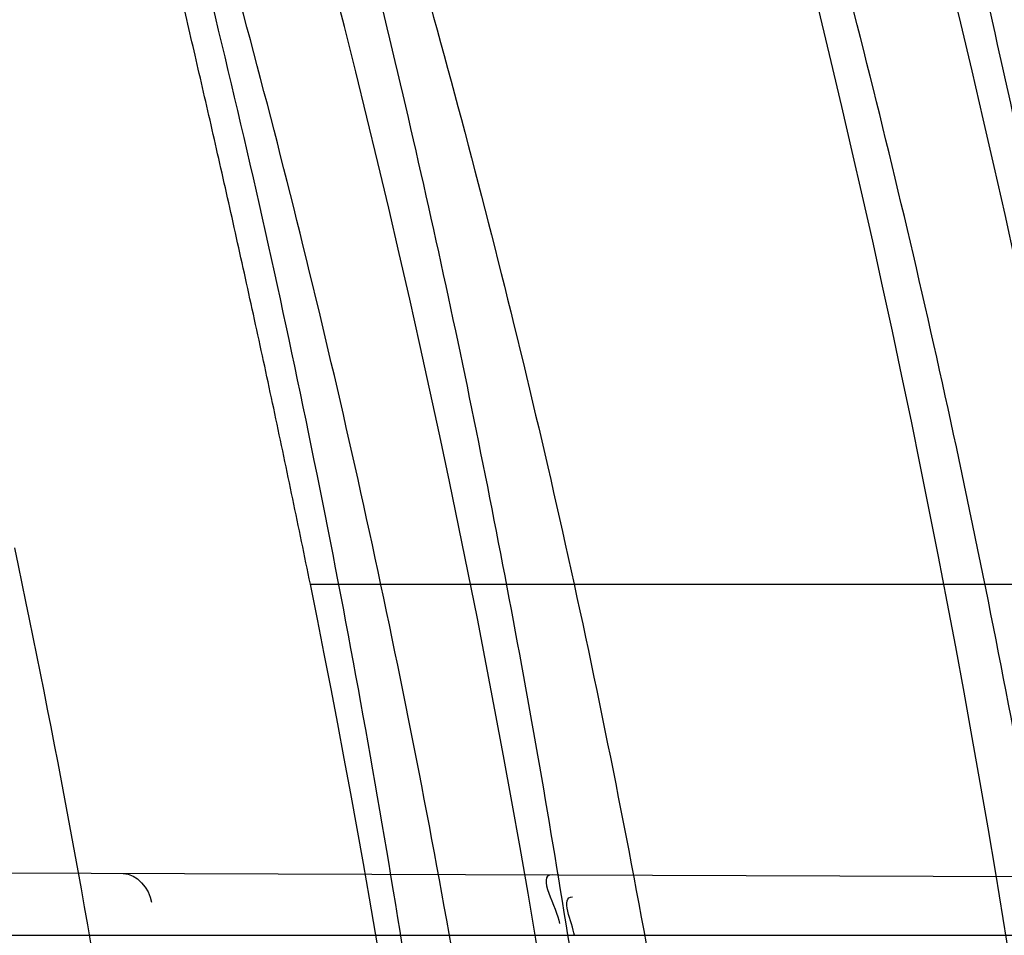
# Model space of a CAD drawing. Header units: millimetres. Extents: x 0 to 297, y 0 to 210.
# Tile 51 of 256: x 145.2375 to 145.2719, y 91.1368 to 91.1688. Entities that reach past the tile are written whole.
import ezdxf

# ---------------------------------------------------------------- set-up
doc = ezdxf.new("R2010")
doc.units = ezdxf.units.MM
doc.header["$LTSCALE"] = 16.335
doc.layers.get('0').update_dxf_attribs({"linetype": 'CONTINUOUS'})
for name, color, linetype in [('01_GLOBAL', 7, 'CONTINUOUS'), ('INTFCLR_1', 7, 'CONTINUOUS'), ('INTFCLR_144815', 7, 'CONTINUOUS')]:
    doc.layers.add(name, color=color, linetype=linetype)

msp = doc.modelspace()

# ---------------------------------------------------------------- linework, layer by layer
at = {"color": 7, "linetype": 'Continuous'}
msp.add_circle((145.8748034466, 92.1344639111), 2.66, dxfattribs=at)
at = {"color": 9, "linetype": 'Continuous'}
msp.add_arc((145.8748034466, 92.1344639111), 2.6259090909, 182.9674534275, 267.0325465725, dxfattribs=at)
at = {"layer": '01_GLOBAL', "color": 7, "linetype": 'Continuous'}
msp.add_circle((145.8748034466, 92.1344639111), 2.695, dxfattribs=at)
at = {"layer": 'INTFCLR_1', "color": 9, "linetype": 'Continuous'}
for p, q in [((145.2176335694, 91.1390184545), (145.2774161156, 91.1388097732)), ((145.2191169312, 91.13676820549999), (145.2777184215, 91.13676820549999))]:
    msp.add_line(p, q, dxfattribs=at)
at = {"layer": 'INTFCLR_1', "color": 6, "linetype": 'Continuous'}
for radius in [0.4224162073, 0.4014439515]:
    msp.add_arc((144.8596077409, 91.07026820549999), radius, 270, 90.00000002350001, dxfattribs=at)
at = {"layer": 'INTFCLR_1', "color": 9, "linetype": 'Continuous'}
msp.add_arc((144.8596077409, 91.07026820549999), 0.3860864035, 8.928097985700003, 11.9691311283, dxfattribs=at)
for points, knots in [([(145.235167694, 90.93964664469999), (145.2359987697, 90.94190808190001), (145.2376274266, 90.94647450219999), (145.2407305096, 90.9557351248), (145.2457654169, 90.9723575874), (145.2504341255, 90.9918676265), (145.2535169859, 91.00930456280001), (145.2548129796, 91.01820820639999), (145.2554818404, 91.0233579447), (145.2570256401, 91.03628652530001), (145.2586297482, 91.05837735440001), (145.2583725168, 91.0844406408), (145.2571603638, 91.1013307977), (145.2563978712, 91.1091297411), (145.2558364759, 91.114316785), (145.2541019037, 91.12831663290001), (145.2501634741, 91.1507342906), (145.2444881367, 91.1726209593), (145.2404287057, 91.1856112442), (145.2389019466, 91.1902577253), (145.2365792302, 91.1971022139), (145.2313391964, 91.2114116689), (145.2222901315, 91.2324134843), (145.211984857, 91.2522549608), (145.2048007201, 91.26446751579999), (145.2014430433, 91.2699038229), (145.1992124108, 91.27344744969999), (145.1931796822, 91.28276721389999), (145.1830706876, 91.2970707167), (145.1690288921, 91.3144833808), (145.1571354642, 91.32753546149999), (145.1488272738, 91.335878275), (145.1442335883, 91.34029544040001), (145.1378598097, 91.34625257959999), (145.1289384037, 91.35405272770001), (145.1192814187, 91.3616211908), (145.1131582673, 91.3659752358), (145.1101748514, 91.3679776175), (145.1077179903, 91.36955505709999), (145.1055301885, 91.37087160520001), (145.1036031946, 91.37188262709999), (145.1025200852, 91.37238560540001), (145.1016575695, 91.37269323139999), (145.1010609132, 91.3728325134), (145.1005598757, 91.3727568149), (145.1004622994, 91.3722852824), (145.1007027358, 91.3717640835), (145.1011202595, 91.3710418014), (145.1017948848, 91.3701326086), (145.1026939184, 91.3690240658), (145.1038249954, 91.36772389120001), (145.1051758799, 91.366231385), (145.106740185, 91.36454834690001), (145.1092045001, 91.36193938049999), (145.1127127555, 91.35827210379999), (145.1192604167, 91.3514013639), (145.126411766, 91.34369308), (145.1329263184, 91.3363257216), (145.1369531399, 91.33164093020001), (145.143428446, 91.32395035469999), (145.1533417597, 91.3114874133), (145.1663378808, 91.2933552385), (145.175744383, 91.2785527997), (145.1819029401, 91.2680164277), (145.1860815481, 91.2606058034), (145.1932904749, 91.24707920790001), (145.2029180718, 91.2266527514), (145.209559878, 91.2096225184), (145.212649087, 91.20079273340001)], [0, 0, 0, 0, 0.0103790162, 0.0208837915, 0.0420711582, 0.08518389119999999, 0.1071959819, 0.1183353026, 0.1239410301, 0.1295663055, 0.1744258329, 0.2192337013, 0.2417180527, 0.2473539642, 0.2529903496, 0.2641931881, 0.3081223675, 0.3509244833, 0.3614867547, 0.3667496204, 0.3719934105, 0.3926231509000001, 0.4323812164, 0.470412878, 0.488854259, 0.4934078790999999, 0.4979383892, 0.5068921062, 0.5412323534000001, 0.5733304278, 0.6031976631, 0.6172528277, 0.6240454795, 0.630650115, 0.6548352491, 0.6750685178, 0.6834752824, 0.6871962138, 0.6905460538, 0.6960524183, 0.6981915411, 0.6999110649, 0.7012078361, 0.7020914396, 0.7026255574, 0.7031007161, 0.7038824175, 0.7050749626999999, 0.7066970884, 0.7087489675, 0.7112252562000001, 0.7141187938, 0.7174211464, 0.7211233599, 0.729578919, 0.7392839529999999, 0.762009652, 0.7748693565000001, 0.7816473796, 0.7886214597, 0.8181786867, 0.8502212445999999, 0.8846823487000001, 0.8936821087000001, 0.9027944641, 0.9213301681, 0.9597016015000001, 1, 1, 1, 1]), ([(145.1053256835, 91.37126820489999), (145.1058354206, 91.3712681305), (145.1084302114, 91.3702416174), (145.1114097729, 91.368499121), (145.114679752, 91.3664418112), (145.1177098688, 91.36444481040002), (145.1239326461, 91.36010616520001), (145.1337472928, 91.3525686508), (145.1428234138, 91.3447978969), (145.1493077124, 91.338863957), (145.1539781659, 91.3344671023), (145.1624222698, 91.3261665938), (145.1745124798, 91.3131815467), (145.1887911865, 91.29585590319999), (145.1990766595, 91.2816176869), (145.2052148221, 91.27234000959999), (145.2074832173, 91.268814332), (145.2108964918, 91.26340759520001), (145.2181971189, 91.2512662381), (145.2286731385, 91.2315365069), (145.2378781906, 91.2106406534), (145.2432089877, 91.1964014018), (145.2455710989, 91.1895927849), (145.247123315, 91.1849719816), (145.2512489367, 91.17205836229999), (145.2570185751, 91.1502977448), (145.2610247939, 91.1279966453), (145.262788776, 91.1140712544), (145.2633595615, 91.10891295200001), (145.2641347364, 91.10115794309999), (145.2653671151, 91.0843629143), (145.2656287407, 91.0584419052), (145.2639975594, 91.0364740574), (145.2624282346, 91.0236195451), (145.2617481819, 91.01849828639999), (145.2604303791, 91.00964310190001), (145.2572949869, 90.99229775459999), (145.2525471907, 90.9728939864), (145.2474296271, 90.9563683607), (145.2442749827, 90.94715947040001), (145.2426192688, 90.9426185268), (145.2417743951, 90.94036969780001)], [0, 0, 0, 0, 0.0031306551, 0.0166311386, 0.0214593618, 0.0268204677, 0.03892666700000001, 0.0680356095, 0.1027865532, 0.1122690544, 0.1220182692, 0.1421808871, 0.1849821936, 0.2309157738, 0.2799873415, 0.2927705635, 0.2992370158, 0.3057352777, 0.3320402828, 0.3862318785, 0.4428084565, 0.4721382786, 0.4795908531, 0.487069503, 0.5020757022, 0.562848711, 0.6251729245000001, 0.641061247, 0.6490543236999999, 0.6570463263, 0.6889269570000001, 0.7524525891, 0.8160592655, 0.8240370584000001, 0.8319876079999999, 0.8477879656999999, 0.8790177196, 0.9402188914, 0.9703170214, 0.9852457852, 1, 1, 1, 1]), ([(145.1053256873, 90.7692681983), (145.1051880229, 90.769268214), (145.1048509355, 90.76933467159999), (145.1048682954, 90.769940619), (145.1052289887, 90.77056403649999), (145.1058526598, 90.7714906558), (145.1068032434, 90.77264391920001), (145.1086356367, 90.7747211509), (145.110803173, 90.77699248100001), (145.113215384, 90.7794781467), (145.1159839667, 90.7823058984), (145.1217014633, 90.7881297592), (145.1287122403, 90.7954132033), (145.1351564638, 90.80240928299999), (145.1386445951, 90.8062976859), (145.1407113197, 90.80863540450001), (145.1461908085, 90.8148961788), (145.1556953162, 90.8263034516), (145.1688811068, 90.84380018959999), (145.1796415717, 90.85983729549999), (145.1864241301, 90.8709859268), (145.1895721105, 90.87639380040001), (145.1916900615, 90.880099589), (145.1975256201, 90.89060172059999), (145.2065751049, 90.908597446), (145.2153782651, 90.92957264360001), (145.2208882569, 90.944962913), (145.2234958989, 90.95293463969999), (145.2249438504, 90.95758139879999), (145.2285119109, 90.9694259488), (145.2337695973, 90.990067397), (145.2380725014, 91.0149380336), (145.2399207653, 91.03143377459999), (145.2405908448, 91.039179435), (145.2409875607, 91.0443834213), (145.241855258, 91.0586434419), (145.2420882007, 91.0819727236), (145.2404334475, 91.1052173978), (145.2387124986, 91.1193107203), (145.238008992, 91.12442738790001), (145.2368850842, 91.1320325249), (145.2340893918, 91.1481566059), (145.2284266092, 91.1722973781), (145.222482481, 91.1910649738), (145.2192099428, 91.2001967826)], [0, 0, 0, 0, 0.0008731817, 0.001718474, 0.0032338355, 0.0055641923, 0.008732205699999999, 0.0127298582, 0.0231213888, 0.0286463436, 0.0346993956, 0.04822263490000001, 0.0804125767, 0.0988155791, 0.1085508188, 0.1135449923, 0.1186070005, 0.1613231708, 0.2076862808, 0.2575123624, 0.2837454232, 0.2904461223, 0.2972015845, 0.3108183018, 0.3666504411, 0.4248609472, 0.4549769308, 0.4703146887, 0.4780576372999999, 0.4858477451, 0.5487776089, 0.6130123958, 0.6457680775, 0.6540347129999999, 0.6623246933, 0.6788711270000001, 0.74464742, 0.8101273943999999, 0.8265053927, 0.8346996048, 0.8428861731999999, 0.8752668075, 0.9384714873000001, 1, 1, 1, 1])]:
    msp.add_open_spline(points, degree=3, knots=knots, dxfattribs=at)
at = {"layer": 'INTFCLR_1', "color": 6, "linetype": 'Continuous'}
for points, knots in [([(145.1350652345, 91.37126820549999), (145.1342109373, 91.37126820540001), (145.1357546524, 91.3683275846), (145.1370803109, 91.3667054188), (145.1392467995, 91.36385886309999), (145.1419201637, 91.3606392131), (145.145337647, 91.3565301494), (145.149332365, 91.3517583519), (145.1536170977, 91.34656836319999), (145.1578478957, 91.34135293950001), (145.1617862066, 91.3363852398), (145.1654017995, 91.331722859), (145.1686896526, 91.3273862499), (145.1716611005, 91.3233823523), (145.1743369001, 91.31970203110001), (145.176743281, 91.3163294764), (145.1789048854, 91.31324522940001), (145.1808385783, 91.31044103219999), (145.1825660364, 91.30789847), (145.1841084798, 91.3055965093), (145.185490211, 91.3035084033), (145.1867189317, 91.3016307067), (145.1878098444, 91.2999462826), (145.1887779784, 91.29843766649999), (145.1896459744, 91.2970737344), (145.1906214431, 91.2955292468), (145.191753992, 91.2937193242), (145.1928766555, 91.2919021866), (145.1938510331, 91.29030917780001), (145.1946912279, 91.28892487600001), (145.1956155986, 91.28738878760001), (145.1966371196, 91.28567497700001), (145.1977643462, 91.2837631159), (145.1990081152, 91.2816272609), (145.2003754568, 91.2792470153), (145.201880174, 91.2765873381), (145.2035347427, 91.2736120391), (145.2053542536, 91.2702751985), (145.2073580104, 91.2665186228), (145.2095596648, 91.2622861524), (145.2119715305, 91.25751282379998), (145.214608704, 91.2521191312), (145.2174929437, 91.2459939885), (145.220642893, 91.2390035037), (145.2240752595, 91.2309767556), (145.227802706, 91.2217082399), (145.2318351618, 91.21090431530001), (145.2361179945, 91.19831684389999), (145.2403681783, 91.18429274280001), (145.2442872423, 91.16942297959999), (145.2476657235, 91.15438159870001), (145.2504753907, 91.1392991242), (145.2527156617, 91.12423526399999), (145.2543982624, 91.1091876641), (145.2555287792, 91.0941918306), (145.256117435, 91.079233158), (145.2561708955, 91.0643352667), (145.2556951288, 91.0494844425), (145.2546936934, 91.0346826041), (145.2531693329, 91.01994161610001), (145.2511191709, 91.00523180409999), (145.2485428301, 90.9905728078), (145.2454275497, 90.9759328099), (145.2417708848, 90.9613303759), (145.2376203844, 90.94696810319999), (145.2332204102, 90.9335438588), (145.2288852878, 90.92162630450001), (145.2248596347, 90.9114479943), (145.2211587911, 90.90270194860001), (145.2177663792, 90.89512937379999), (145.2146668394, 90.8885329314), (145.2118379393, 90.8827508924), (145.2092594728, 90.87766290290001), (145.2069119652, 90.8731710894), (145.2047820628, 90.869201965), (145.2028538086, 90.86569136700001), (145.2011073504, 90.8625761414), (145.1995253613, 90.8598041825), (145.1980916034, 90.85733143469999), (145.1967959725, 90.8551286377), (145.1956290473, 90.85316932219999), (145.1945782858, 90.85142412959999), (145.1936278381, 90.84986076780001), (145.1927650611, 90.8484539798), (145.1919665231, 90.8471621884), (145.1911689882, 90.845881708), (145.1903111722, 90.84451464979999), (145.1893416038, 90.842982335), (145.1882509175, 90.8412749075), (145.1870226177, 90.8393719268), (145.1856376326, 90.83725116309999), (145.1840803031, 90.8348962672), (145.1823329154, 90.83229124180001), (145.1803729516, 90.82941478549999), (145.1781781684, 90.82624664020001), (145.1757236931, 90.82276863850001), (145.1729902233, 90.8189712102), (145.1699514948, 90.8148382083), (145.1665806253, 90.81035527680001), (145.1628687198, 90.8055344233), (145.1588145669, 90.8003903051), (145.1544498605, 90.7949847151), (145.149996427, 90.78957611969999), (145.1458273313, 90.78459071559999), (145.1422457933, 90.7802896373), (145.1394492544, 90.7769290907), (145.1371773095, 90.773959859), (145.1358081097, 90.7722873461), (145.134193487, 90.7692682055), (145.1350652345, 90.7692682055)], [0, 0, 0, 0, 0.0038604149, 0.007501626, 0.0124785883, 0.0188917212, 0.0268498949, 0.0364677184, 0.0470694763, 0.05724446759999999, 0.0668187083, 0.0757144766, 0.08390537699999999, 0.0914099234, 0.09824517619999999, 0.1044667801, 0.1101313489, 0.1152642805, 0.1198589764, 0.1240215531, 0.1277856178, 0.1311734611, 0.1341617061, 0.1368541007, 0.1392736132, 0.1414672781, 0.1451087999, 0.148921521, 0.1511192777, 0.1535471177, 0.1562389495, 0.1592204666, 0.1625628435, 0.1662680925, 0.1703891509, 0.1749670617, 0.1800766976, 0.185772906, 0.1921414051, 0.1993155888, 0.2073311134, 0.2163077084, 0.2264451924, 0.2379233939, 0.2509534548, 0.2658909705, 0.2830621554, 0.3030578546, 0.3259639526, 0.3492662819, 0.3725305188, 0.395610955, 0.4185782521, 0.4413347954, 0.4640172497, 0.4865192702, 0.5089682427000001, 0.5313242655, 0.5536477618, 0.5759939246, 0.5982772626, 0.6207472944, 0.6432362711, 0.6658996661, 0.6887559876, 0.7107777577, 0.7297237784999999, 0.7460531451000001, 0.7602331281, 0.7726347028, 0.7835467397, 0.7931663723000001, 0.8017211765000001, 0.8093215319, 0.8160683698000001, 0.8220757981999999, 0.8274205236, 0.83220661, 0.8364980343, 0.8403367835, 0.8437547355, 0.8468031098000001, 0.8495420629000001, 0.8520223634, 0.8542604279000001, 0.8564046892, 0.8588391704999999, 0.8615533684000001, 0.8645986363, 0.8679945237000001, 0.8717882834, 0.8760445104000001, 0.8807522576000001, 0.8859628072, 0.8917731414, 0.8981681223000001, 0.9051985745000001, 0.9129160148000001, 0.9213486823, 0.930543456, 0.9404096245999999, 0.9509435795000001, 0.9619432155, 0.9720502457, 0.9803711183, 0.9870628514, 0.9922716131, 0.9960607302, 1, 1, 1, 1]), ([(145.1350652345, 90.7692682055), (145.1360387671, 90.7692682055), (145.1377271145, 90.77040596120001), (145.1403228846, 90.77196865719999), (145.1432989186, 90.7741311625), (145.1469787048, 90.7769487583), (145.1513602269, 90.78054609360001), (145.156189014, 90.78473927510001), (145.1610884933, 90.78922212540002), (145.16571304, 90.7936532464), (145.1699506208, 90.7978753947), (145.1738079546, 90.80185999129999), (145.1773032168, 90.80558700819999), (145.1804624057, 90.8090520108), (145.1833068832, 90.8122538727), (145.1858602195, 90.8151948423), (145.1881553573, 90.8178946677), (145.1902110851, 90.8203591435), (145.1920499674, 90.8226010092), (145.1936917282, 90.8246337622), (145.195161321, 90.8264787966), (145.1964960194, 90.82817546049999), (145.197810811, 90.82986574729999), (145.1992115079, 90.83168840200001), (145.2006985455, 90.83364987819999), (145.2021699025, 90.8356183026), (145.203615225, 90.83757754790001), (145.2051191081, 90.8396441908), (145.2067839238, 90.8419664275), (145.2086446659, 90.8446056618), (145.2107239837, 90.8476123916), (145.2130437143, 90.8510414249), (145.2156231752, 90.85494957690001), (145.2184823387, 90.85940686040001), (145.2216518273, 90.8645112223), (145.2251614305, 90.87037537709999), (145.229038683, 90.8771369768), (145.2333125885, 90.884978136), (145.2380078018, 90.89411228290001), (145.2431555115, 90.9048590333), (145.2486552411, 90.91737134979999), (145.2541538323, 90.9312561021), (145.2592951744, 90.9458952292), (145.2638614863, 90.9607341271), (145.2678132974, 90.9756278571), (145.2711637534, 90.9905604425), (145.2739112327, 91.005452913), (145.2760779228, 91.0203457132), (145.2776685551, 91.03517539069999), (145.2786982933, 91.0499655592), (145.2791763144, 91.06470155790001), (145.2791102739, 91.0793859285), (145.2785051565, 91.09402740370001), (145.2773642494, 91.1086166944), (145.2756872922, 91.1231600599), (145.2734729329, 91.13765537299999), (145.2707211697, 91.1520804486), (145.2674209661, 91.16646759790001), (145.2635667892, 91.1807987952), (145.259139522, 91.19509062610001), (145.254151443, 91.2092704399), (145.2488018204, 91.2228033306), (145.2434345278, 91.23506080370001), (145.238408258, 91.245610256), (145.2338248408, 91.2545835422), (145.2296571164, 91.2622860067), (145.2258775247, 91.26893157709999), (145.2224553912, 91.2746994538), (145.2193628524, 91.2797261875), (145.216567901, 91.28412676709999), (145.2140471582, 91.2879848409), (145.2117761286, 91.29137679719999), (145.209737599, 91.2943566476), (145.2079066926, 91.2969818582), (145.20627007, 91.2992895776), (145.2048016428, 91.30132990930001), (145.203482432, 91.3031390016), (145.202221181, 91.30484800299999), (145.2009100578, 91.3066043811), (145.1994654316, 91.308515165), (145.1979774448, 91.3104559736), (145.1964846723, 91.3123763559), (145.1949729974, 91.31429626), (145.1933137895, 91.31637424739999), (145.1914604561, 91.3186591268), (145.1893845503, 91.3211745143), (145.1870661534, 91.32393108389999), (145.1844777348, 91.3269433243), (145.1815962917, 91.3302189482), (145.1783918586, 91.3337676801), (145.174841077, 91.3375879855), (145.1709238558, 91.34167041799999), (145.1666153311, 91.3459993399), (145.1619164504, 91.3505367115), (145.1569054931, 91.35515789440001), (145.1519289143, 91.3595100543), (145.1473729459, 91.36327579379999), (145.1435388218, 91.36622737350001), (145.1404516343, 91.3684830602), (145.1377826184, 91.3700958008), (145.1360568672, 91.37126820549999), (145.1350652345, 91.37126820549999)], [0, 0, 0, 0, 0.0042187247, 0.0081401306, 0.0133978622, 0.0200459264, 0.0282638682, 0.0379443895, 0.0477615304, 0.05703690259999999, 0.0656973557, 0.0736821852, 0.0810680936, 0.0878383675, 0.0940009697, 0.0996271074, 0.1047154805, 0.1093563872, 0.1135342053, 0.1172803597, 0.1206792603, 0.1237557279, 0.1266349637, 0.1299589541, 0.1337168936, 0.1373013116, 0.1406085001, 0.1442672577, 0.148377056, 0.1529904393, 0.1582606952, 0.164218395, 0.1709303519, 0.1785521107, 0.1871652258, 0.1969659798, 0.2081658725, 0.2209392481, 0.2356613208, 0.2526660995, 0.2725685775, 0.2948769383, 0.3173640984, 0.3397873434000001, 0.3621386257, 0.3841211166, 0.4060891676, 0.4277469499, 0.4493218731, 0.470705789, 0.4919793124, 0.5131981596, 0.5343255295, 0.5554668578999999, 0.5765984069, 0.5977513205, 0.6189954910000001, 0.6402209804, 0.6617015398, 0.6832900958, 0.7050415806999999, 0.7268239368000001, 0.7463339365, 0.7630160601, 0.7774553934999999, 0.7899931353, 0.8009638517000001, 0.8105830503, 0.8190545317, 0.8265380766, 0.8331730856, 0.8390248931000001, 0.8442268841, 0.8488182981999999, 0.8528943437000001, 0.8564866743, 0.8597116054, 0.8625968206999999, 0.8656908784, 0.8692094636, 0.8729771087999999, 0.8762884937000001, 0.879749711, 0.8835661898, 0.8878115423, 0.8924986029, 0.8976989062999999, 0.9034198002, 0.9097088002, 0.9166034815, 0.9241390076, 0.9323094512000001, 0.9411199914, 0.9506041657, 0.9606137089, 0.9706541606, 0.9792553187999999, 0.9862062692, 0.9916647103, 0.9957028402, 1, 1, 1, 1])]:
    msp.add_open_spline(points, degree=3, knots=knots, dxfattribs=at)
for points in [[(145.2410999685, 91.138936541), (145.2415694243, 91.13893490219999), (145.2420082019, 91.1383958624), (145.2420884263, 91.13793330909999)], [(145.2561062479, 91.138884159), (145.2555320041, 91.1388861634), (145.2562726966, 91.1377477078), (145.2563676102, 91.1371813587)], [(145.2568869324, 91.13676820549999), (145.2568124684, 91.1372125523), (145.2563678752, 91.13811966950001), (145.2568184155, 91.1381180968)]]:
    msp.add_open_spline(points, degree=3, dxfattribs=at)
at = {"layer": 'INTFCLR_144815', "color": 9, "linetype": 'Continuous'}
msp.add_line((145.2476456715, 91.1490544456), (145.2792763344, 91.1490544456), dxfattribs=at)
at = {"layer": 'INTFCLR_144815', "color": 6, "linetype": 'Continuous'}
for radius in [0.4466793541, 0.4256665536]:
    msp.add_circle((144.8596077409, 91.07026820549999), radius, dxfattribs=at)
for radius, start, end in [(0.6157754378, 313.9937911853, 154.5150993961), (0.5947754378, 312.9543589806, 154.5144414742), (0.5751005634, 282.2440355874, 71.2863570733), (0.4537777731, 308.490992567, 51.50900743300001), (0.4747905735, 316.9838592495, 43.0161407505), (0.4480128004, 313.9992414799, 46.00075850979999), (0.4177015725, 345.8961331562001, 14.1038668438), (0.3959554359, 348.5228250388, 11.4771749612)]:
    msp.add_arc((144.8596077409, 91.07026820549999), radius, start, end, dxfattribs=at)
at = {"layer": 'INTFCLR_144815', "color": 9, "linetype": 'Continuous'}
for centre, radius, start, end in [((144.8596077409, 91.07026820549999), 0.5712784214, 292.4997540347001, 54.0964566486), ((144.8596102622, 91.0702693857), 0.5153523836, 292.4997540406, 54.09645665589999), ((144.8596257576, 91.0702725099), 0.5066391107, 311.2505121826, 48.7494878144), ((144.859607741, 91.07026820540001), 0.4617768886, 314.0862202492, 45.9137797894), ((144.8596077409, 91.07026820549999), 0.450734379, 313.8592910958, 46.1407088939), ((144.8596077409, 91.07026820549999), 0.4477854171, 314.0319604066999, 45.9680396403)]:
    msp.add_arc(centre, radius, start, end, dxfattribs=at)
at = {"layer": 'INTFCLR_144815', "color": 6, "linetype": 'Continuous'}
for points, knots in [([(145.2825648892, 91.07026820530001), (145.2825648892, 91.0724680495), (145.282532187, 91.07686829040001), (145.2823850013, 91.08346837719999), (145.2821395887, 91.0900684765), (145.2817957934, 91.0966686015), (145.2813534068, 91.10326862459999), (145.2808121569, 91.1098685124), (145.280171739, 91.116467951), (145.2794317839, 91.12306678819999), (145.2785919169, 91.12966449), (145.2776516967, 91.1362607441), (145.2766107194, 91.1428547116), (145.2754685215, 91.1494457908), (145.2742247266, 91.1560327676), (145.2728788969, 91.162614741), (145.2714307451, 91.1691900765), (145.2698799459, 91.1757574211), (145.2682264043, 91.1823145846), (145.2664700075, 91.1888596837), (145.2646109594, 91.1953899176), (145.2626494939, 91.2019027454), (145.260586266, 91.2083946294), (145.2584220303, 91.21486222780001), (145.2561580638, 91.22130118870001), (145.2537958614, 91.2277072), (145.2513375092, 91.2340750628), (145.2487855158, 91.24039929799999), (145.2461430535, 91.2466736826), (145.243413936, 91.25289146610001), (145.2406027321, 91.2590452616), (145.2377148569, 91.2651270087), (145.2347566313, 91.2711280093), (145.2317353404, 91.277038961), (145.2286592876, 91.2828499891), (145.2255378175, 91.28855072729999), (145.2223813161, 91.2941304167), (145.2192011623, 91.29957806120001), (145.2160096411, 91.30488260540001), (145.2128197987, 91.31003316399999), (145.2096452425, 91.3150192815), (145.2064998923, 91.319831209), (145.2033976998, 91.32446017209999), (145.2003523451, 91.3288986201), (145.1973769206, 91.33314045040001), (145.1944836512, 91.33718115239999), (145.1916836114, 91.34101794), (145.1889866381, 91.34464961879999), (145.1864013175, 91.3480763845), (145.1839350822, 91.3512995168), (145.1815937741, 91.35432180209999), (145.1793814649, 91.357147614), (145.1773002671, 91.35978303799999), (145.1753509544, 91.3622350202), (145.1735333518, 91.364510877), (145.1718468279, 91.36661771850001), (145.1702903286, 91.3685624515), (145.168862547, 91.3703516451), (145.1675620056, 91.371991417), (145.1663872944, 91.37348740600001), (145.1653367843, 91.374844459), (145.1644092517, 91.3760681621), (145.1636017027, 91.3771604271), (145.1629160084, 91.3781335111), (145.1623391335, 91.3789669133), (145.1618093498, 91.3798980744), (145.161227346, 91.38056444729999), (145.1612445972, 91.38176247), (145.1615550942, 91.38176808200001)], [0, 0, 0, 0, 0.0193188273, 0.0386418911, 0.05797372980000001, 0.0773181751, 0.0966800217, 0.1160624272, 0.1354702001, 0.1549057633, 0.1743738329, 0.1938759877, 0.2134167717, 0.2329964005, 0.2526187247, 0.2722829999, 0.2919923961, 0.3117443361, 0.3315407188, 0.3513772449, 0.37125414, 0.391164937, 0.4111075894, 0.4310729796, 0.4510561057, 0.4710451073, 0.4910305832, 0.5109984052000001, 0.5309330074, 0.5508166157, 0.5706284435, 0.590344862, 0.6099392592, 0.6293819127, 0.6486401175, 0.6676780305, 0.6864570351, 0.7049360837, 0.7230721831, 0.7408210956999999, 0.7581383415, 0.7749801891, 0.7913047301, 0.8070730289, 0.822250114, 0.8368060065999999, 0.8507161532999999, 0.8639624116, 0.8765312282, 0.8884132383, 0.8996029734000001, 0.9101049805, 0.9199296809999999, 0.9290934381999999, 0.9376135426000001, 0.9455077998, 0.9527934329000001, 0.9594885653, 0.9656100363, 0.9711731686, 0.9761922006, 0.9806816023, 0.9846553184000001, 0.9881278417, 0.9911127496, 0.9936230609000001, 0.9972727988, 1, 1, 1, 1]), ([(145.1715348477, 90.75876832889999), (145.1712150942, 90.75877420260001), (145.1712119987, 90.7600066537), (145.1717859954, 90.7606973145), (145.1723169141, 90.76165810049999), (145.1728921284, 90.7625179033), (145.1735763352, 90.7635211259), (145.1743814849, 90.7646468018), (145.17530592, 90.76590735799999), (145.1763525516, 90.7673048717), (145.1775225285, 90.7688449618), (145.1788179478, 90.77053327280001), (145.1802417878, 90.7723776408), (145.1817966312, 90.7743857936), (145.1834827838, 90.77656326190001), (145.1852973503, 90.77891214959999), (145.1872357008, 90.7814329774), (145.189295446, 90.7841297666), (145.1914790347, 90.78701356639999), (145.1937896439, 90.79009740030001), (145.1962240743, 90.79338687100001), (145.1987743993, 90.7968818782), (145.2014309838, 90.8005803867), (145.2041860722, 90.8044833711), (145.2070298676, 90.8085892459), (145.2099514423, 90.81289490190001), (145.2129388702, 90.817395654), (145.215979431, 90.8220852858), (145.2190598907, 90.8269562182), (145.2221667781, 90.8319996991), (145.2252866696, 90.83720604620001), (145.2284064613, 90.84256492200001), (145.2315136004, 90.8480656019), (145.2345962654, 90.8536972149), (145.2376434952, 90.8594489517), (145.2406452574, 90.8653102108), (145.2435925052, 90.8712707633), (145.2464771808, 90.87732085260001), (145.2492921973, 90.8834512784), (145.2520314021, 90.8896534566), (145.2546894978, 90.8959194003), (145.2572619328, 90.9022416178), (145.2597453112, 90.9086143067), (145.2621317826, 90.9150187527), (145.2644188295, 90.921447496), (145.2666074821, 90.927902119), (145.2687002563, 90.9343905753), (145.2706975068, 90.94091510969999), (145.2725965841, 90.9474676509), (145.2743963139, 90.9540444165), (145.2760946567, 90.9606370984), (145.2776905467, 90.96723941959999), (145.2791843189, 90.97385019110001), (145.2805765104, 90.98046922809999), (145.2818676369, 90.98709652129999), (145.2830580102, 90.9937313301), (145.2841477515, 91.0003718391), (145.2851369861, 91.0070158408), (145.2860260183, 91.01366199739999), (145.2868152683, 91.0203099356), (145.2875051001, 91.02695916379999), (145.2880958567, 91.0336093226), (145.2885878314, 91.04025993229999), (145.2889813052, 91.0469109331), (145.289276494, 91.0535620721), (145.2894735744, 91.06021341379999), (145.2895726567, 91.0668647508), (145.2895738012, 91.0735161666), (145.2894770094, 91.0801674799), (145.2892822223, 91.0868188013), (145.2889893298, 91.09346994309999), (145.2885981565, 91.1001209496), (145.2881084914, 91.1067715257), (145.2875200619, 91.1134215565), (145.2868325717, 91.1200706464), (145.2860456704, 91.126718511), (145.2851589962, 91.13336461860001), (145.2841721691, 91.14000833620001), (145.2830848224, 91.14664879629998), (145.2818965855, 91.15328508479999), (145.2806070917, 91.15991620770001), (145.2792161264, 91.166540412), (145.2777236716, 91.17315528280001), (145.27612979, 91.1797584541), (145.2744344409, 91.18634824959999), (145.2726374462, 91.1929236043), (145.2707388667, 91.19948263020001), (145.2687392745, 91.2060219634), (145.2666397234, 91.21253728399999), (145.2644415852, 91.2190240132), (145.2621464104, 91.2254777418), (145.2597562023, 91.23189351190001), (145.2572735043, 91.2382657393), (145.2547014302, 91.2445882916), (145.2520437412, 91.25085444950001), (145.2493049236, 91.25705687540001), (145.2464902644, 91.26318759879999), (145.2436059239, 91.26923801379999), (145.240658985, 91.2751989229), (145.2376574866, 91.2810606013), (145.2346104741, 91.28681281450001), (145.231527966, 91.2924449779), (145.2284209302, 91.2979462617), (145.2253011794, 91.30330580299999), (145.2221812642, 91.3085128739), (145.2190742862, 91.31355713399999), (145.2159936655, 91.3184289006), (145.2129528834, 91.323119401), (145.209965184, 91.3276210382), (145.207043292, 91.331927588), (145.2041991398, 91.3360343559), (145.2014436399, 91.33993825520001), (145.1987864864, 91.3436378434), (145.1962360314, 91.34713327), (145.1937992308, 91.35042615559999), (145.1914816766, 91.3535193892), (145.1892876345, 91.3564169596), (145.1872201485, 91.3591237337), (145.1852811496, 91.36164526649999), (145.1834716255, 91.3639875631), (145.1817917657, 91.36615689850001), (145.1802410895, 91.36815967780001), (145.1788186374, 91.3700022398), (145.1775230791, 91.3716907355), (145.1763528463, 91.3732311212), (145.1753062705, 91.37462867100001), (145.1743814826, 91.3758893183), (145.1735770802, 91.3770151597), (145.1728902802, 91.378018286), (145.1723225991, 91.3788786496), (145.1718630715, 91.3796692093), (145.171402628, 91.38041122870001), (145.1710534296, 91.38175923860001), (145.1715348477, 91.38176808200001)], [0, 0, 0, 0, 0.0014103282, 0.0032894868, 0.0045784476, 0.006109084, 0.0078878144, 0.009921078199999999, 0.0122159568, 0.0147800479, 0.0176210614, 0.0207450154, 0.0241645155, 0.0278962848, 0.0319450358, 0.0363094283, 0.0409856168, 0.0459681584, 0.0512740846, 0.0569372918, 0.0629614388, 0.06932079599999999, 0.0760170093, 0.0830428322, 0.09038864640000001, 0.09804223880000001, 0.1059886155, 0.1142106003, 0.1226891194, 0.1314036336, 0.1403327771, 0.1494548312, 0.1587482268, 0.1681920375, 0.1777662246, 0.1874518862, 0.1972313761, 0.2070885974, 0.2170088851, 0.2269790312, 0.2369874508, 0.247023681, 0.2570780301, 0.2671479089, 0.2771627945, 0.2871678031, 0.297203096, 0.3072268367, 0.3172573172, 0.3272873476, 0.3372951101, 0.3472786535, 0.3572404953, 0.3671820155, 0.3771057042, 0.38701475, 0.3969071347, 0.4067804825, 0.4166362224, 0.4264761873, 0.4363022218, 0.4461151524, 0.4559173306, 0.4657100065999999, 0.4754958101, 0.4852761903, 0.4950537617, 0.5048299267, 0.514607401, 0.5243876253, 0.5341732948, 0.5439658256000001, 0.5537677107, 0.5635801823, 0.5734055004, 0.5832449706, 0.5931003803, 0.6029729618, 0.6128636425, 0.6227732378, 0.6327028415, 0.6426530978, 0.6526214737, 0.6626060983, 0.6726078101, 0.6826271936, 0.6926651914, 0.7027189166, 0.7127821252, 0.7228511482, 0.7329216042, 0.7429877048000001, 0.7530428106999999, 0.7630790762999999, 0.7730874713, 0.7830577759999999, 0.7929782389, 0.8028356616, 0.8126154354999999, 0.8223014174, 0.8318761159, 0.8413205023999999, 0.8506146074, 0.8597374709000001, 0.8686675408, 0.8773831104, 0.8858627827, 0.8940860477, 0.9020337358, 0.9096886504, 0.9170358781, 0.9240630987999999, 0.9307608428, 0.9371226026, 0.9431446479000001, 0.9488258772, 0.9541674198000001, 0.9591725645, 0.9638462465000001, 0.9681947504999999, 0.9722253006, 0.9759458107, 0.979364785, 0.9824904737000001, 0.9853313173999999, 0.9878955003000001, 0.9901906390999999, 0.9922241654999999, 0.994002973, 0.9955336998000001, 0.9968227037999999, 0.9978766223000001, 1, 1, 1, 1]), ([(145.1421340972, 91.37126820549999), (145.141854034, 91.37126820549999), (145.1417650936, 91.37021038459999), (145.1424894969, 91.3693784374), (145.143367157, 91.3678777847), (145.1447612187, 91.3660934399), (145.1465613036, 91.3637858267), (145.148808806, 91.3610378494), (145.15150356, 91.3577710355), (145.1546511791, 91.35396994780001), (145.1582867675, 91.34954750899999), (145.1624048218, 91.344466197), (145.16699477, 91.33867882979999), (145.1720315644, 91.3321472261), (145.1774486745, 91.3248771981), (145.1831935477, 91.3168503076), (145.1891616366, 91.3081201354), (145.19527173, 91.2987116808), (145.2014126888, 91.2887078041), (145.2074988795, 91.2781671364), (145.2134387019, 91.26717904), (145.2191667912, 91.25580768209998), (145.2246200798, 91.24413429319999), (145.2297609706, 91.2322080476), (145.2345518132, 91.2200961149), (145.2389754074, 91.20783206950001), (145.2430148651, 91.1954618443), (145.246661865, 91.1830173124), (145.2499164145, 91.1705126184), (145.2527714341, 91.157993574), (145.2552383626, 91.14543575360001), (145.2573125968, 91.13288842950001), (145.2590034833, 91.12032425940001), (145.2603109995, 91.1077828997), (145.2612405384, 91.09525508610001), (145.2617956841, 91.08275225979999), (145.2619187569, 91.0744266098), (145.2619187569, 91.0702682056)], [0, 0, 0, 0, 0.0025344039, 0.005901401, 0.0109295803, 0.0177704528, 0.0265540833, 0.0373505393, 0.04991676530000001, 0.0648695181, 0.0820131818, 0.1017234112, 0.1240566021, 0.1488553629, 0.1763609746, 0.2060970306, 0.2381748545, 0.2720515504, 0.3076064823, 0.3443876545, 0.3821831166, 0.4206251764, 0.4595934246, 0.4987613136, 0.5381325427, 0.5774437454, 0.6167240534, 0.6558745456, 0.6947773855, 0.7336358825, 0.7720551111, 0.8105726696, 0.8487051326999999, 0.8867612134, 0.9246626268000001, 0.9623689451, 1, 1, 1, 1]), ([(145.1816919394, 91.37126820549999), (145.1813689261, 91.37126820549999), (145.181354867, 91.37002508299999), (145.1818990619, 91.3693135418), (145.1824036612, 91.36833271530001), (145.1829511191, 91.36745360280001), (145.1836029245, 91.3664285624), (145.1843702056, 91.3652784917), (145.1852510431, 91.3639914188), (145.1862478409, 91.3625655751), (145.1873615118, 91.36099545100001), (145.1885933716, 91.3592761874), (145.1899443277, 91.35740242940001), (145.1914151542, 91.3553685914), (145.1930061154, 91.3531691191), (145.1947171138, 91.3507983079), (145.1965473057, 91.3482507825), (145.1984952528, 91.34552127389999), (145.2005585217, 91.3426051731), (145.2027337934, 91.33949840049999), (145.2050166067, 91.3361978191), (145.207401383, 91.33270127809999), (145.2098813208, 91.32900788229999), (145.2124484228, 91.3251181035), (145.2150935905, 91.3210338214), (145.2178067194, 91.3167583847), (145.2205768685, 91.3122965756), (145.2233924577, 91.30765452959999), (145.2262415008, 91.3028395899), (145.2291118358, 91.297860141), (145.2319913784, 91.29272536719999), (145.2348683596, 91.2874449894), (145.2377314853, 91.2820290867), (145.2405700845, 91.276487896), (145.2433742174, 91.27083163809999), (145.2461347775, 91.26507030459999), (145.2488435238, 91.25921354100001), (145.2514930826, 91.25327056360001), (145.2540769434, 91.2472500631), (145.2565894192, 91.2411601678), (145.2590255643, 91.23500850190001), (145.2613812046, 91.2288019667), (145.2636527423, 91.2225470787), (145.2658372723, 91.2162495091), (145.2679322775, 91.20991477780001), (145.2699358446, 91.203547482), (145.2718463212, 91.1971521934), (145.2736625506, 91.19073257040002), (145.275383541, 91.18429233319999), (145.2770086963, 91.1778343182), (145.2785375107, 91.171361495), (145.2799697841, 91.1648759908), (145.281305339, 91.1583801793), (145.282544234, 91.1518756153), (145.2836865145, 91.14536413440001), (145.2847323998, 91.1388467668), (145.285682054, 91.13232495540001), (145.2865357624, 91.12579938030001), (145.2872937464, 91.1192711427), (145.2879563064, 91.1127405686), (145.2885236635, 91.10620849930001), (145.2889960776, 91.09967506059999), (145.2893737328, 91.0931409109), (145.2896568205, 91.0866060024), (145.2898454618, 91.0800708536), (145.2899397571, 91.0735353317), (145.2899397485, 91.06699989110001), (145.2898454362, 91.0604643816), (145.2896567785, 91.0539292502), (145.2893736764, 91.04739438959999), (145.2889960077, 91.040860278), (145.2885235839, 91.034326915), (145.2879562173, 91.0277949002), (145.2872936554, 91.02126443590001), (145.2865356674, 91.0147362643), (145.2856819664, 91.00821082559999), (145.2847323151, 91.0016890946), (145.283686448, 90.99517188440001), (145.2825441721, 90.98866045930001), (145.2813053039, 90.98215605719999), (145.2799697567, 90.9756602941), (145.2785375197, 90.9691749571), (145.277008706, 90.9627021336), (145.2753835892, 90.95624426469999), (145.2736625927, 90.9498039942), (145.2718464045, 90.94338450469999), (145.2699359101, 90.9369891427), (145.2679323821, 90.9306219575), (145.2658373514, 90.9242871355), (145.2636528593, 90.9179896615), (145.2613812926, 90.91173468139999), (145.2590256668, 90.9055281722), (145.2565895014, 90.8993764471), (145.2540770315, 90.8932865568), (145.2514931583, 90.8872660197), (145.2488435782, 90.8813229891), (145.2461348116, 90.8754661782), (145.2433742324, 90.86970480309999), (145.2405700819, 90.8640485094), (145.2377314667, 90.8585072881), (145.2348683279, 90.85309136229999), (145.2319913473, 90.8478109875), (145.2291118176, 90.8426762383), (145.2262415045, 90.8376968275), (145.2233924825, 90.83288192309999), (145.220576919, 90.8282399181), (145.2178068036, 90.8237781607), (145.2150937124, 90.8195027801), (145.2124485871, 90.8154185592), (145.2098815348, 90.8115288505), (145.2074016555, 90.8078355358), (145.2050169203, 90.8043390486), (145.2027341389, 90.801038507), (145.2005588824, 90.79793175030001), (145.1984956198, 90.7950156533), (145.1965476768, 90.79228614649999), (145.1947174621, 90.7897385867), (145.1930064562, 90.7873677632), (145.1914154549, 90.7851682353), (145.1899446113, 90.7831343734), (145.1885936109, 90.781260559), (145.1873617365, 90.77954126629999), (145.1862480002, 90.77797109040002), (145.1852512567, 90.77654520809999), (145.1843701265, 90.7752581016), (145.1836036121, 90.77410794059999), (145.1829493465, 90.7730830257), (145.1824091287, 90.7722033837), (145.1819724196, 90.77139682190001), (145.1815362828, 90.7706332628), (145.1812048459, 90.7692682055), (145.1816919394, 90.7692682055)], [0, 0, 0, 0, 0.0014863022, 0.0034583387, 0.00480742, 0.0064070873, 0.008263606, 0.0103831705, 0.0127725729, 0.0154385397, 0.018388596, 0.0216299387, 0.0251705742, 0.0290176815, 0.0331791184, 0.0376612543, 0.0424708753, 0.0476126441, 0.053091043, 0.05890788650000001, 0.0650637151, 0.071556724, 0.0783824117, 0.08553378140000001, 0.09300120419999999, 0.1007725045, 0.1088330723, 0.1171662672, 0.125753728, 0.1345758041, 0.1436120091, 0.1528416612, 0.1622443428, 0.1717998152, 0.1814887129, 0.1912927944, 0.2011949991, 0.2111795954, 0.2212322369, 0.2313400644, 0.2414915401, 0.251676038, 0.2618853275, 0.272110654, 0.2823462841, 0.2925853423, 0.3028240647, 0.3130572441, 0.3232827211, 0.3334966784, 0.3436983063, 0.353884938, 0.364056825, 0.3742120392, 0.3843517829, 0.3944749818, 0.4045834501, 0.4146764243, 0.4247563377, 0.4348229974, 0.4448791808, 0.4549248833, 0.4649631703, 0.4749943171, 0.4850215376, 0.4950452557, 0.505068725, 0.5150924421, 0.5251196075, 0.5351507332, 0.5451888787, 0.5552345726, 0.5652905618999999, 0.5753571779, 0.5854368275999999, 0.5955298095, 0.6056379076, 0.615761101, 0.6259004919, 0.6360558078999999, 0.6462271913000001, 0.6564139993, 0.6666151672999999, 0.6768294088, 0.6870543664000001, 0.6972879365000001, 0.7075261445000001, 0.7177656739, 0.7280008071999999, 0.7382265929, 0.7484354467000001, 0.7586203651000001, 0.7687717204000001, 0.7788795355, 0.7889322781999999, 0.7989169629, 0.8088192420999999, 0.8186233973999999, 0.8283123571, 0.8378678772, 0.8472706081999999, 0.8565002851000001, 0.8655364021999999, 0.8743584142, 0.8829458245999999, 0.8912789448, 0.8993394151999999, 0.9071106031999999, 0.9145779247, 0.9217291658, 0.9285546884, 0.9350475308, 0.9412033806, 0.9470201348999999, 0.9524985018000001, 0.9576403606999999, 0.9624499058, 0.9669322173, 0.9710936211, 0.9749409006, 0.978481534, 0.9817230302, 0.984673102, 0.9873392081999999, 0.9897286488, 0.9918483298, 0.9937048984, 0.9953046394, 0.9966537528, 0.9977587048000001, 1, 1, 1, 1]), ([(145.290839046, 91.07026820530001), (145.290839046, 91.0726157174), (145.2908026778, 91.0773112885), (145.2906389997, 91.0843540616), (145.2903661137, 91.09139623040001), (145.2899838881, 91.09843744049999), (145.2894921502, 91.10547721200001), (145.2888906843, 91.11251506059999), (145.2881792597, 91.1195502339), (145.2873576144, 91.1265820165), (145.2864255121, 91.13360928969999), (145.2853827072, 91.1406309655), (145.2842290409, 91.1476454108), (145.2829643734, 91.15465104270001), (145.2815887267, 91.16164560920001), (145.2801021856, 91.1686268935), (145.2785050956, 91.17559187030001), (145.2767979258, 91.182537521), (145.2749815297, 91.18945988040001), (145.2730569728, 91.1963549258), (145.2710258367, 91.2032176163), (145.2688900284, 91.2100427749), (145.2666520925, 91.2168242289), (145.2643151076, 91.22355536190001), (145.2618829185, 91.23022863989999), (145.2593601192, 91.2368358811), (145.2567521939, 91.2433680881), (145.2540656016, 91.2498154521), (145.251307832, 91.2561674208), (145.2484874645, 91.26241274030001), (145.2456141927, 91.2685395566), (145.2426988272, 91.27453552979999), (145.2397532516, 91.2803880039), (145.2367903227, 91.2860842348), (145.2338237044, 91.2916116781), (145.2308676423, 91.2969583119), (145.2279367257, 91.3021129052), (145.2250455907, 91.3070653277), (145.2222085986, 91.3118068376), (145.2194395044, 91.3163303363), (145.2167511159, 91.3206306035), (145.214155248, 91.3247040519), (145.2116626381, 91.32854858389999), (145.2092828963, 91.33216343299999), (145.2070237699, 91.3355500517), (145.2048909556, 91.33871215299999), (145.2028881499, 91.34165545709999), (145.2010177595, 91.34438656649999), (145.1992812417, 91.3469124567), (145.1976794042, 91.3492400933), (145.1962125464, 91.3513762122), (145.1948806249, 91.3533273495), (145.1936832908, 91.35509915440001), (145.19262015, 91.3566982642), (145.1916900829, 91.3581263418), (145.1908931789, 91.35939912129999), (145.19022483, 91.3604881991), (145.1895787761, 91.3617123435), (145.1889756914, 91.36255828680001), (145.1887748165, 91.3641330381), (145.1891690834, 91.3641399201)], [0, 0, 0, 0, 0.02225245, 0.0445093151, 0.0667750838, 0.0890537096, 0.1113496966, 0.1336661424, 0.1560071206, 0.1783746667, 0.2007723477, 0.2232005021, 0.2456615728, 0.2681539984, 0.2906786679, 0.3132316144, 0.3358115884, 0.3584115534, 0.3810274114, 0.4036483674, 0.4262663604, 0.4488666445, 0.4714362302, 0.493956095, 0.516405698, 0.5387611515, 0.5609948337, 0.5830754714, 0.6049679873, 0.6266337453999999, 0.648030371, 0.6691122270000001, 0.6898308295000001, 0.7101353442, 0.7299737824, 0.7492942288, 0.7680459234, 0.7861801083, 0.8036519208, 0.8204214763, 0.8364545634, 0.8517244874, 0.8662078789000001, 0.8798864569, 0.8927486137, 0.9047971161, 0.9160413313, 0.9264952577, 0.9361748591, 0.945097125, 0.9532791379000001, 0.9607380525, 0.9674902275, 0.9735510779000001, 0.9789355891, 0.9836595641, 0.9877384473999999, 0.9911880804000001, 0.9962621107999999, 1, 1, 1, 1]), ([(145.3115000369, 91.07026820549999), (145.3115000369, 91.07473032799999), (145.3113603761, 91.08365933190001), (145.3107329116, 91.09704848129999), (145.3096849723, 91.11043347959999), (145.308214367, 91.1238107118), (145.3063175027, 91.1371751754), (145.3039919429, 91.1505189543), (145.3012336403, 91.1638300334), (145.2980413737, 91.17709300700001), (145.2944139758, 91.1902869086), (145.2903552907, 91.20338555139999), (145.2858713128, 91.2163547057), (145.2809768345, 91.2291533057), (145.2756920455, 91.2417294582), (145.2700508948, 91.25402457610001), (145.2640962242, 91.2659672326), (145.2578895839, 91.2774791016), (145.2515062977, 91.2884744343), (145.2450357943, 91.2988653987), (145.2385803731, 91.3085695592), (145.2322471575, 91.3175132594), (145.2261431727, 91.3256421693), (145.2203622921, 91.3329218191), (145.2149878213, 91.3393465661), (145.2100767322, 91.34492790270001), (145.2056691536, 91.3496994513), (145.2017857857, 91.3536996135), (145.1984327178, 91.3569868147), (145.1956088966, 91.35957815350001), (145.1933015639, 91.36160129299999), (145.1912894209, 91.3630472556), (145.1899601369, 91.36415372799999), (145.1891690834, 91.3641399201)], [0, 0, 0, 0, 0.0408499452, 0.0817377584, 0.1226908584, 0.1637418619, 0.2049215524, 0.2462459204, 0.2877224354, 0.329349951, 0.3711123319, 0.4129705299, 0.4548685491, 0.4967167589, 0.5383929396, 0.579731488, 0.6205367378, 0.6605415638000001, 0.6994421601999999, 0.7369113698, 0.7725873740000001, 0.8061275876, 0.8372253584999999, 0.8656390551, 0.8912193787, 0.9139002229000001, 0.9336943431, 0.9506758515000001, 0.9649483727, 0.9766362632, 0.9858655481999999, 0.9927569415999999, 1, 1, 1, 1]), ([(145.2476456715, 91.1490544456), (145.2475441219, 91.1495545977), (145.2473399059, 91.15055424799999), (145.2470303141, 91.1520514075), (145.2467180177, 91.1535437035), (145.2464036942, 91.1550282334), (145.246088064, 91.1565020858), (145.2457718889, 91.1579623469), (145.2454559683, 91.15940611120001), (145.2451411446, 91.16083045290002), (145.2448283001, 91.1622324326), (145.2445183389, 91.1636091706), (145.2442121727, 91.1649578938), (145.2439107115, 91.1662759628), (145.2436148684, 91.167560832), (145.2433255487, 91.1688100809), (145.2430436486, 91.1700214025), (145.2427700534, 91.17119259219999), (145.2425056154, 91.1723216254), (145.242251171, 91.1734065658), (145.2420075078, 91.1744456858), (145.2417754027, 91.1754373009), (145.2415555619, 91.1763799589), (145.2413487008, 91.1772722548), (145.2411553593, 91.1781130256), (145.2409764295, 91.1789010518), (145.2407647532, 91.1798436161), (145.2405434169, 91.1808816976), (145.2403079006, 91.1819658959), (145.2401722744, 91.1829632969), (145.2399479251, 91.1836609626), (145.240084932, 91.18400647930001)], [0, 0, 0, 0, 0.0427966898, 0.0855582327, 0.1282023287, 0.1706459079, 0.2128052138, 0.2545963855, 0.2959354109, 0.3367384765, 0.3769192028, 0.4163916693, 0.4550764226, 0.4928956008, 0.5297741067, 0.5656400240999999, 0.6004257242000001, 0.6340654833, 0.666495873, 0.6976645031, 0.7275131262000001, 0.7559962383, 0.7830652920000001, 0.8086819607, 0.8328059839, 0.8554070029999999, 0.8764527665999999, 0.9137808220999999, 0.9446172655, 0.9688315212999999, 1, 1, 1, 1])]:
    msp.add_open_spline(points, degree=3, knots=knots, dxfattribs=at)
at = {"layer": 'INTFCLR_144815', "color": 9, "linetype": 'Continuous'}
for points, knots in [([(145.2022340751, 91.3806847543), (145.2020565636, 91.38053417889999), (145.2021747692, 91.37964001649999), (145.2027953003, 91.37838200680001), (145.203968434, 91.37628109), (145.2065823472, 91.37224539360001), (145.2094210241, 91.36814177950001), (145.2122072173, 91.36414224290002), (145.2145013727, 91.360852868), (145.2190485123, 91.35431354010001), (145.226169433, 91.34385751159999), (145.2327220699, 91.333728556), (145.2373407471, 91.3262870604), (145.2406397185, 91.320872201), (145.2465984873, 91.3107977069), (145.2551099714, 91.29542231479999), (145.2632717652, 91.2790936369), (145.2688351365, 91.26694329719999), (145.2720181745, 91.25964742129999), (145.2768238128, 91.2482528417), (145.2836642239, 91.2304818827), (145.2917386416, 91.2056954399), (145.2974987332, 91.18402038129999), (145.3009660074, 91.16827623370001), (145.3027946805, 91.1589999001), (145.3053720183, 91.1448101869), (145.3084679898, 91.1231376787), (145.3100373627, 91.1036977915), (145.3105249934, 91.0938734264)], [0, 0, 0, 0, 0.0022439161, 0.0070120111, 0.0145616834, 0.0248857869, 0.0536624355, 0.0624935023, 0.07189207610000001, 0.0923184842, 0.1392770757, 0.19383471, 0.2085944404, 0.2237059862, 0.2549574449, 0.3214227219, 0.3930725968, 0.4308712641, 0.4502345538, 0.469804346, 0.5500822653, 0.6337070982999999, 0.7209882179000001, 0.7661541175, 0.7890968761, 0.8121288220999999, 0.9051772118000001, 1, 1, 1, 1]), ([(145.3176333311, 91.0937100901), (145.3171365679, 91.1034672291), (145.3155420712, 91.1227757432), (145.3123972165, 91.14429620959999), (145.3097750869, 91.15838398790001), (145.3079192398, 91.167596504), (145.3043922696, 91.1832327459), (145.2985389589, 91.204758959), (145.2903267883, 91.2293667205), (145.2833813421, 91.2470063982), (145.278496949, 91.2583138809), (145.2752625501, 91.26555722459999), (145.2696069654, 91.2776213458), (145.2613103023, 91.2938304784), (145.2526607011, 91.3090852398), (145.2466069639, 91.31908010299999), (145.243252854, 91.32445151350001), (145.2385584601, 91.33183727), (145.2318942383, 91.3418846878), (145.2246597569, 91.35225547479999), (145.2200368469, 91.3587386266), (145.2177037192, 91.3619998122), (145.2148700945, 91.36596431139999), (145.2119833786, 91.37003142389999), (145.2093208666, 91.3740278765), (145.2081256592, 91.37610993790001), (145.2074895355, 91.37734692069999), (145.2073643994, 91.3782377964), (145.2075406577, 91.3783845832)], [0, 0, 0, 0, 0.0945441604, 0.1873460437, 0.2103231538, 0.2332131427, 0.2782846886, 0.3654193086, 0.4489587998, 0.529211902, 0.5487834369, 0.5681546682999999, 0.6059759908, 0.6777110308, 0.7443035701, 0.7756315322, 0.7907861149, 0.80558492, 0.8603198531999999, 0.9074428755, 0.9279435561, 0.9373780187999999, 0.9462430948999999, 0.9751197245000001, 0.985468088, 0.9930239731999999, 0.9977802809, 1, 1, 1, 1]), ([(145.2413747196, 91.3697613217), (145.2428639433, 91.3678095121), (145.244886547, 91.3651650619), (145.2474551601, 91.36177357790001), (145.2497308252, 91.3587506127), (145.2541366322, 91.3528298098), (145.2608916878, 91.34346662), (145.2694858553, 91.330890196), (145.2769239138, 91.31925431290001), (145.2822409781, 91.3104424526), (145.2853801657, 91.30507285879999), (145.2902521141, 91.296552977), (145.2975017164, 91.2831042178), (145.3067246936, 91.2641132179), (145.3132109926, 91.2490572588), (145.3173738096, 91.2385489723), (145.3201622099, 91.2312497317), (145.3248954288, 91.2181278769), (145.3310525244, 91.19876650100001), (145.3373574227, 91.1746119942), (145.3411666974, 91.15589345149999), (145.3433109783, 91.1430787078), (145.3446460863, 91.1343337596), (145.3460875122, 91.12330024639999), (145.3472124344, 91.1121900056), (145.3479204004, 91.1032489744), (145.3487845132, 91.0898469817), (145.3493461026, 91.0697652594), (145.3485394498, 91.0430468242), (145.3467779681, 91.0231082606), (145.3451270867, 91.0098889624), (145.343909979, 91.0011675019), (145.3415031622, 90.9862564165), (145.3372609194, 90.9655227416), (145.3309735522, 90.94150350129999), (145.3248291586, 90.9222137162), (145.3204306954, 90.9100345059), (145.3183461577, 90.9045328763), (145.3169544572, 90.900927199), (145.3131561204, 90.8913484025), (145.3066802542, 90.87632793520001), (145.2974761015, 90.85738376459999), (145.2894993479, 90.8425881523), (145.283827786, 90.8327786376), (145.2806417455, 90.8274435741), (145.2760993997, 90.8199922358), (145.2694850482, 90.80964470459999), (145.2608832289, 90.79705758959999), (145.2541232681, 90.7876882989), (145.2497158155, 90.78176573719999), (145.2474419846, 90.7787453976), (145.2448787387, 90.77536113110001), (145.2428609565, 90.7727230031), (145.2413748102, 90.7707752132)], [0, 0, 0, 0, 0.0113523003, 0.0153945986, 0.0196724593, 0.0288485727, 0.04952051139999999, 0.0730548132, 0.0992747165, 0.1133659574, 0.1206417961, 0.1280352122, 0.1587481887, 0.1912667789, 0.2256293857, 0.2345212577, 0.2435306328, 0.2617592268, 0.2990180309, 0.3374305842, 0.3771409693, 0.3872950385, 0.3975091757, 0.4180450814, 0.4387403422, 0.4491382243, 0.4595166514, 0.5008391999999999, 0.5419727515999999, 0.5830556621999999, 0.5933356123, 0.6035730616, 0.6237732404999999, 0.6631691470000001, 0.7013781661, 0.7385292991, 0.7567366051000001, 0.761249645, 0.7657337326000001, 0.7746080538, 0.8088969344, 0.8413373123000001, 0.8719692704, 0.886598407, 0.893729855, 0.9007025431, 0.926950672, 0.9505051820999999, 0.9711896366, 0.9803691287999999, 0.9846421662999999, 0.9886711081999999, 1, 1, 1, 1]), ([(145.3348448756, 91.0702682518), (145.334844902, 91.07915622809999), (145.3345399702, 91.09032589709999), (145.3337125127, 91.1037487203), (145.3330254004, 91.1128249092), (145.3319336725, 91.1241028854), (145.3305345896, 91.1353047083), (145.329238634, 91.14418344), (145.3271580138, 91.15718948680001), (145.3234626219, 91.1761862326), (145.3173440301, 91.20071002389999), (145.3113669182, 91.22037535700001), (145.3067706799, 91.2337071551), (145.3040637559, 91.2411212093), (145.3000252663, 91.2517879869), (145.293733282, 91.26707199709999), (145.2847815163, 91.28636411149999), (145.2777415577, 91.30003503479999), (145.2730103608, 91.3086963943), (145.2699640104, 91.31415158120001), (145.2648057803, 91.3231019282), (145.2575886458, 91.33492506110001), (145.2492471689, 91.34771111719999), (145.2429711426, 91.3568262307), (145.2395231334, 91.3616945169), (145.2386583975, 91.36290799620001)], [0, 0, 0, 0, 0.08514645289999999, 0.1069705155, 0.1288336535, 0.1723417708, 0.2155033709, 0.2369658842, 0.2582983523, 0.3416830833, 0.4222645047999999, 0.5003369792, 0.5384972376, 0.5573483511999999, 0.5759473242, 0.6477620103, 0.7156277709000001, 0.779635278, 0.7950300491, 0.8101748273, 0.8394913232, 0.8939896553, 0.9428494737, 0.9857252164, 1, 1, 1, 1])]:
    msp.add_open_spline(points, degree=3, knots=knots, dxfattribs=at)

doc.saveas('drawing.dxf')
